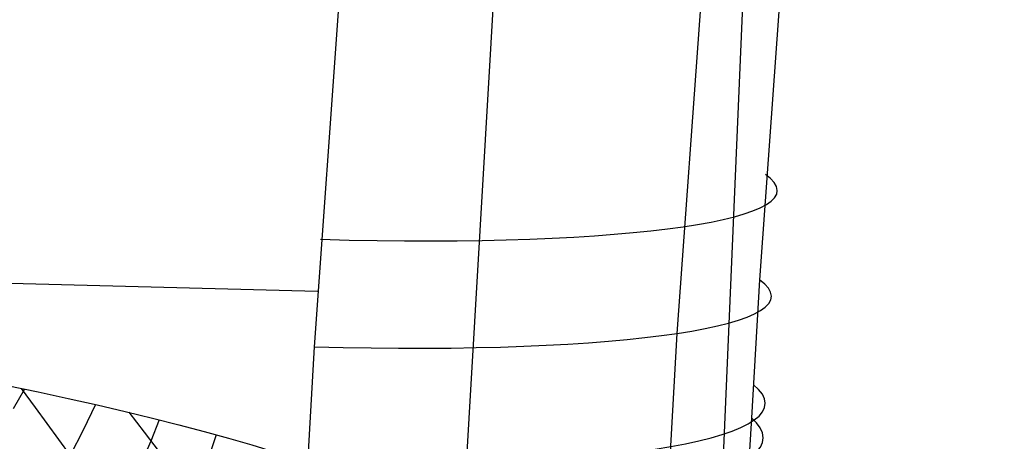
# Model space of a CAD drawing. Extents: x -274 to 274, y -220 to 276.
# Tile 38 of 164: x -250.19 to -246.76, y 11.33 to 12.8. Entities that reach past the tile are written whole.
import ezdxf

# ---------------------------------------------------------------- set-up
doc = ezdxf.new("R2010")
doc.units = 0
doc.layers.add('PREDEFINITO', color=7, linetype='CONTINUOUS')

msp = doc.modelspace()

# ---------------------------------------------------------------- linework, layer by layer
at = {"layer": 'PREDEFINITO'}
for p, q in [((-246.7557, 23.6731, 697.0734), (-247.6095, 11.8892, 698.6271)), ((-249.1605, 11.6553, 696.2736), (-248.3127, 23.5103, 694.7177)), ((-247.8962, 11.7022, 697.1352), (-247.048, 23.5076, 695.58)), ((-247.3536, 20.1725, 698.9457), (-247.7696, 10.4953, 699.2192)), ((-248.41, 15.0654, 688.3985), (-248.6464, 10.9887, 688.9328)), ((-249.1498, 11.8478, 696.2477), (-264.7946, 12.2666, 692.9204)), ((-247.6095, 11.8892, 698.6271), (-247.6372, 11.4079, 698.699)), ((-247.9264, 11.1731, 697.2144), (-247.8962, 11.7022, 697.1352)), ((-249.1916, 11.1046, 696.3558), (-249.1605, 11.6553, 696.2736)), ((-250.1721, 11.5079, 692.2591), (-250.2116, 11.439, 692.3103)), ((-250.1836, 11.5103, 692.2727), (-250.135, 11.4434, 692.2182)), ((-250.135, 11.4434, 692.2182), (-250.0939, 11.3871, 692.17)), ((-249.9241, 11.4537, 691.9465), (-249.9668, 11.3645, 692.008)), ((-249.7023, 11.4006, 691.6317), (-249.7318, 11.3261, 691.6791)), ((-247.6372, 11.4079, 698.699), (-247.6445, 11.2936, 698.7198)), ((-250.0939, 11.3871, 692.17), (-250.053, 11.3313, 692.1203)), ((-249.9668, 11.3645, 692.008), (-250.0125, 11.2762, 692.0688)), ((-250.053, 11.3313, 692.1203), (-250.0125, 11.2762, 692.0688)), ((-249.5041, 11.3482, 691.3144), (-249.5406, 11.2383, 691.3785)), ((-249.7318, 11.3261, 691.6791), (-249.7599, 11.2594, 691.7215))]:
    msp.add_line(p, q, dxfattribs=at)
at = {"layer": 'PREDEFINITO', "extrusion": (-0.05162, -0.990057, 0.130855)}
msp.add_circle((-255.7853, 681.5957, 92.1061), 7, dxfattribs=at)
at = {"layer": 'PREDEFINITO', "extrusion": (-0.055473, -0.989741, 0.131667)}
msp.add_arc((-249.8423, 691.8631, 93.5833), 2, 282.1126, 12.1074, dxfattribs=at)
at = {"layer": 'PREDEFINITO', "extrusion": (-0.055002, -0.989372, 0.134603)}
msp.add_arc((-249.8431, 691.5975, 95.8937), 2, 282.1176, 12.112, dxfattribs=at)
at = {"layer": 'PREDEFINITO', "extrusion": (-0.05801, -0.986332, 0.154224)}
msp.add_arc((-249.8349, 689.4321, 110.753), 2, 282.1552, 12.147, dxfattribs=at)
at = {"layer": 'PREDEFINITO', "extrusion": (0.780546, 0.624693, -0.022518)}
msp.add_arc((169.0117, 683.186, -203.426), 5.7941, 133.62605, 208.57627, dxfattribs=at)
at = {"layer": 'PREDEFINITO', "extrusion": (-0.060422, -0.984031, 0.16743)}
msp.add_arc((-249.8259, 687.7797, 120.7203), 2, 282.1848, 12.1747, dxfattribs=at)

doc.saveas('drawing.dxf')
